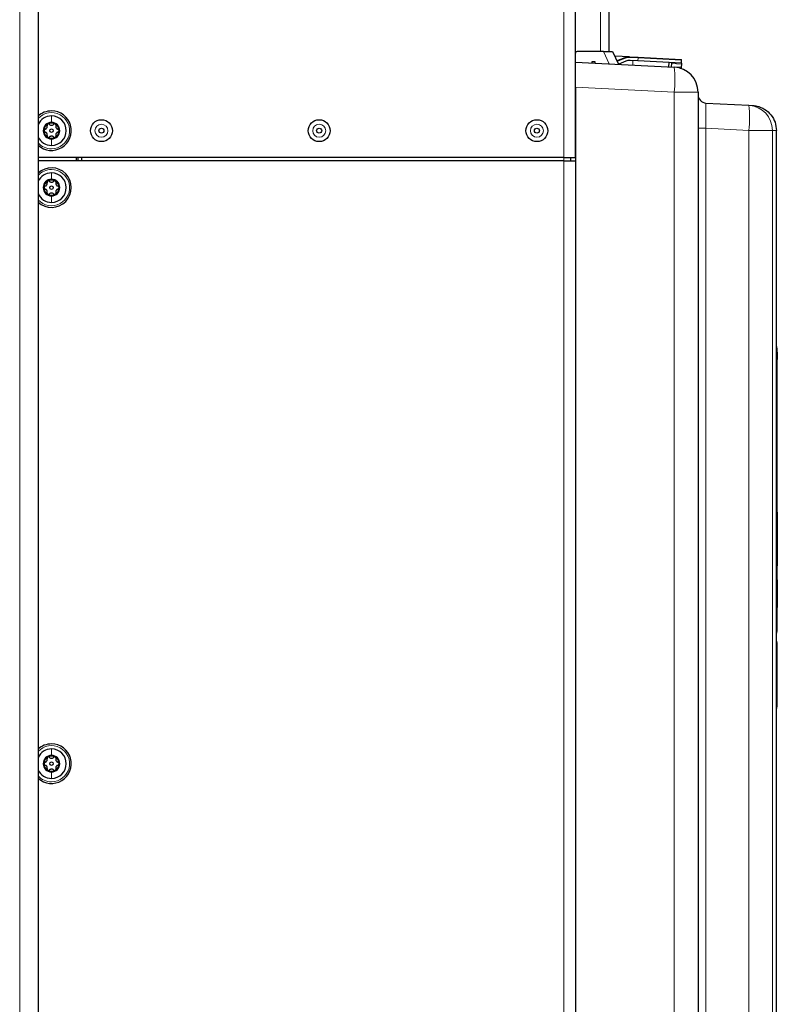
# Model space of a CAD drawing. Header units: millimetres. Extents: x 5 to 418, y 2 to 292.
# Tile 77 of 87: x 218 to 256, y 169 to 218. Entities that reach past the tile are written whole.
import ezdxf

# ---------------------------------------------------------------- set-up
doc = ezdxf.new("R2010")
doc.units = ezdxf.units.MM

msp = doc.modelspace()

# ---------------------------------------------------------------- linework, layer by layer
at = {"color": 7, "linetype": 'Continuous', "lineweight": 18}
for p, q in [((217.8905, 92.8721), (217.8905, 252.0387)), ((244.9572, 210.7887), (244.9572, 242.0387)), ((246.7905, 219.9221), (246.7905, 216.0667)), ((247.2185, 215.4508), (246.9313, 216.0667)), ((247.6837, 215.5938), (247.6712, 215.6248)), ((248.0266, 215.7324), (247.6837, 215.5938)), ((248.0266, 215.7324), (248.0141, 215.7633)), ((248.2259, 215.7657), (248.2276, 215.799)), ((248.6606, 215.743), (248.2259, 215.7657)), ((248.3917, 215.3893), (248.4031, 215.6062)), ((248.6528, 215.5932), (248.6606, 215.743)), ((248.6606, 215.743), (248.6624, 215.7762)), ((250.8243, 215.6296), (248.6606, 215.743)), ((250.31, 215.3029), (250.8058, 215.2769)), ((250.3155, 215.4591), (250.814, 215.433)), ((250.4559, 214.0328), (245.5405, 214.2904)), ((250.4559, 128.0387), (250.4559, 214.0328)), ((251.6405, 214.0328), (250.4559, 214.0328)), ((252.0354, 212.2479), (251.6405, 212.2479)), ((252.0354, 212.2479), (252.0354, 134.8276)), ((254.1735, 212.1359), (252.0354, 212.2479)), ((254.1735, 134.9347), (254.1735, 212.1359)), ((254.1735, 212.1359), (255.338, 212.1359)), ((255.338, 212.1359), (255.338, 134.9347)), ((255.5405, 212.1254), (255.338, 212.1359)), ((244.9572, 210.6221), (244.9572, 210.7887)), ((244.9572, 150.6221), (244.9572, 210.6221)), ((255.5405, 201.3054), (255.5672, 201.3054)), ((255.5838, 192.9721), (255.5672, 192.9721)), ((255.5838, 190.6387), (255.5672, 190.6387)), ((255.5838, 189.6929), (255.5672, 189.6929)), ((255.5838, 188.3939), (255.5672, 188.3939)), ((255.5672, 187.3607), (255.5405, 187.3607)), ((255.5672, 186.5664), (255.5405, 186.5664)), ((255.5405, 183.7789), (255.5672, 183.7789)), ((255.5614, 183.7357), (255.5405, 183.6579))]:
    msp.add_line(p, q, dxfattribs=at)
at = {"color": 7, "linetype": 'Continuous', "lineweight": 25}
for p, q in [((245.5405, 210.7887), (245.5405, 242.0387)), ((247.2072, 219.9221), (247.2072, 216.0667)), ((218.8072, 218.3683), (218.8072, 148.2092)), ((246.9313, 216.0667), (245.6238, 216.0667)), ((246.9313, 216.0667), (247.3911, 216.0667)), ((247.3911, 216.0667), (247.6898, 215.4261)), ((248.2276, 215.799), (247.4981, 215.8373)), ((247.6712, 215.6248), (248.0141, 215.7633)), ((248.2276, 215.799), (248.6624, 215.7762)), ((248.6528, 215.5932), (248.2586, 215.6138)), ((250.8165, 215.4798), (248.6528, 215.5932)), ((248.6624, 215.7762), (250.7928, 215.6646)), ((250.8165, 215.4798), (250.8243, 215.6296)), ((245.5405, 215.5387), (250.4559, 215.2811)), ((246.3738, 215.5721), (246.4988, 215.5721)), ((246.3738, 215.4951), (246.3738, 215.5721)), ((246.4988, 215.5721), (246.4988, 215.4885)), ((247.7022, 215.4395), (247.6864, 215.4335)), ((248.0451, 215.5781), (247.7022, 215.4395)), ((250.1893, 215.2951), (250.2006, 215.512)), ((250.31, 215.3029), (250.3096, 215.2888)), ((250.3155, 215.4591), (250.31, 215.3029)), ((250.3171, 215.5059), (250.3155, 215.4591)), ((250.7381, 215.2335), (250.8034, 215.2301)), ((250.8058, 215.2769), (250.8034, 215.2301)), ((250.814, 215.433), (250.8058, 215.2769)), ((250.8165, 215.4798), (250.814, 215.433)), ((245.5405, 214.2904), (245.5405, 159.7054)), ((251.6405, 214.0328), (251.6405, 128.0387)), ((252.0354, 213.4962), (254.1735, 213.3841)), ((254.1735, 213.3841), (254.3559, 213.3746)), ((255.5405, 212.1263), (255.5405, 212.1254)), ((255.5405, 134.7808), (255.5405, 212.1254)), ((244.9572, 210.7887), (218.8072, 210.7887)), ((220.7238, 210.6221), (220.7238, 210.7887)), ((220.8072, 210.6221), (220.8072, 210.7887)), ((220.9572, 210.7887), (220.9572, 210.6221)), ((244.9572, 210.7887), (245.5405, 210.7887)), ((245.2905, 210.7887), (245.2905, 210.6221)), ((244.9572, 210.6221), (218.8072, 210.6221)), ((244.9572, 210.6221), (245.5405, 210.6221)), ((245.5405, 210.6221), (245.5405, 150.6221)), ((255.5672, 201.3054), (255.5672, 187.3607)), ((255.5838, 201.1018), (255.5672, 201.1018)), ((255.5838, 201.0971), (255.5672, 201.0971)), ((255.5838, 201.095), (255.5672, 201.095)), ((255.5838, 200.92), (255.5672, 200.92)), ((255.5838, 200.9033), (255.5672, 200.9033)), ((255.5838, 201.095), (255.5838, 200.92)), ((255.5838, 200.9033), (255.5838, 200.92)), ((255.5838, 200.9033), (255.5838, 200.7283)), ((255.5839, 201.0979), (255.5839, 200.9229)), ((255.5838, 200.7283), (255.5672, 200.7283)), ((255.5838, 200.7257), (255.5672, 200.7257)), ((255.5838, 193.1387), (255.5672, 193.1387)), ((255.5838, 193.1387), (255.5838, 192.9721)), ((255.5838, 192.9721), (255.5838, 190.6387)), ((255.5838, 190.6387), (255.5838, 190.4721)), ((255.5838, 190.4721), (255.5672, 190.4721)), ((255.5838, 189.7721), (255.5672, 189.7721)), ((255.5838, 189.7721), (255.5838, 189.6929)), ((255.5838, 189.6929), (255.5838, 188.3939)), ((255.5838, 188.1564), (255.5672, 188.1564)), ((255.5838, 188.1564), (255.5838, 188.3939)), ((255.5838, 188.098), (255.5672, 188.098)), ((255.5838, 187.7314), (255.5672, 187.7314)), ((255.5838, 187.7267), (255.5672, 187.7267)), ((255.5838, 187.7314), (255.5838, 188.098)), ((255.5672, 187.3607), (255.5672, 187.194)), ((255.5672, 186.6497), (255.5672, 186.5664)), ((255.5672, 186.5664), (255.5672, 183.7789)), ((255.5405, 183.3247), (255.5616, 183.4033))]:
    msp.add_line(p, q, dxfattribs=at)
for centre, radius in [((221.9572, 212.1221), 0.5442), ((232.7905, 212.1221), 0.5442), ((243.6238, 212.1221), 0.5442), ((219.4738, 212.1221), 0.0863), ((221.9572, 212.1221), 0.125), ((232.7905, 212.1221), 0.125), ((243.6238, 212.1221), 0.125), ((219.4738, 209.2887), 0.0863), ((219.4738, 180.6221), 0.0863)]:
    msp.add_circle(centre, radius, dxfattribs=at)
at = {"color": 7, "linetype": 'Continuous', "lineweight": 18}
for centre in [(221.9572, 212.1221), (232.7905, 212.1221), (243.6238, 212.1221)]:
    msp.add_circle(centre, 0.3237, dxfattribs=at)
at = {"color": 7, "linetype": 'Continuous', "lineweight": 25}
for centre, radius, start, end in [((245.6238, 215.9834), 0.0833, 90, 180), ((247.4839, 216.0883), 0.5, 284.24699, 292), ((248.2014, 215.2997), 0.5, 87, 112), ((248.2324, 215.1145), 0.5, 87, 112), ((250.791, 215.6313), 0.0333, 357, 87), ((250.3905, 214.0328), 1.25, 0, 87), ((252.0572, 213.9123), 0.4167, 180, 267), ((219.4738, 212.1221), 0.9833, 90, 132.68491), ((219.4738, 212.1221), 0.9833, 227.31509, 90), ((219.4738, 212.1221), 0.7333, 90, 155.38002), ((219.4738, 212.1221), 0.7333, 270, 90), ((219.4738, 212.1221), 0.4125, 90, 270), ((219.4738, 212.1221), 0.375, 120, 180), ((219.4738, 212.1221), 0.375, 60, 120), ((219.4738, 212.1221), 0.4125, 270, 90), ((219.4738, 212.1221), 0.375, 0, 60), ((219.4738, 212.1221), 0.7333, 204.61998, 270), ((219.4738, 212.1221), 0.375, 180, 240), ((219.4738, 212.1221), 0.375, 240, 300), ((219.4738, 212.1221), 0.375, 300, 0), ((219.4738, 209.2887), 0.9833, 227.31509, 132.68491), ((219.4738, 209.2887), 0.7333, 90, 155.38002), ((219.4738, 209.2887), 0.7333, 270, 90), ((219.4738, 209.2887), 0.4125, 90, 270), ((219.4738, 209.2887), 0.375, 120, 180), ((219.4738, 209.2887), 0.375, 180, 240), ((219.4738, 209.2887), 0.375, 60, 120), ((219.4738, 209.2887), 0.4125, 270, 90), ((219.4738, 209.2887), 0.375, 360, 60), ((219.4738, 209.2887), 0.375, 300, 360), ((219.4738, 209.2887), 0.7333, 204.61998, 270), ((219.4738, 209.2887), 0.375, 240, 300), ((255.4005, 201.3054), 0.1667, 0, 32.85988), ((255.4005, 187.194), 0.1667, 327.14012, 0), ((255.4005, 186.6497), 0.1667, 0, 32.85988), ((219.4738, 180.6221), 0.9833, 90, 132.68491), ((219.4738, 180.6221), 0.9833, 227.31509, 90), ((219.4738, 180.6221), 0.7333, 90, 155.38002), ((219.4738, 180.6221), 0.7333, 270, 90), ((219.4738, 180.6221), 0.4125, 90, 270), ((219.4738, 180.6221), 0.375, 120, 180), ((219.4738, 180.6221), 0.375, 60, 120), ((219.4738, 180.6221), 0.4125, 270, 90), ((219.4738, 180.6221), 0.375, 0, 60), ((219.4738, 180.6221), 0.7333, 204.61998, 270), ((219.4738, 180.6221), 0.375, 180, 240), ((219.4738, 180.6221), 0.375, 300, 0), ((219.4738, 180.6221), 0.375, 240, 300)]:
    msp.add_arc(centre, radius, start, end, dxfattribs=at)
at = {"color": 7, "linetype": 'Continuous', "lineweight": 18}
for centre, radius, start, end in [((247.4839, 216.0883), 0.5333, 284.92631, 292), ((248.2014, 215.2997), 0.4667, 87, 112), ((244.4741, 214.657), 6.0143, 354.04331, 5.95669), ((248.1917, 212.76), 6.0143, 354.04331, 5.95669), ((254.0992, 212.1476), 1.2388, 359.45843, 86.56216), ((219.4738, 212.1221), 0.9, 270, 137.79455), ((219.4738, 212.1221), 0.9, 222.20545, 270), ((219.4738, 209.2887), 0.9, 222.20545, 90), ((219.4738, 209.2887), 0.9, 90, 137.79455), ((255.3504, 183.0363), 0.7306, 73.21381, 74.91773), ((255.4031, 183.7789), 0.164, 344.75183, 359.99828), ((219.4738, 180.6221), 0.9, 270, 137.79455), ((219.4738, 180.6221), 0.9, 222.20545, 270)]:
    msp.add_arc(centre, radius, start, end, dxfattribs=at)
msp.add_ellipse((252.0572, 212.2433), major_axis=(-0.0218, 1.2529), ratio=0.0173368, start_param=6.2819735, end_param=7.8500308, dxfattribs=at)
at = {"color": 7, "linetype": 'Continuous', "lineweight": 25}
for points, knots in [([(254.3559, 213.3746), (254.3583, 213.3745), (254.4298, 213.3706), (254.6399, 213.3407), (254.9691, 213.2048), (255.2848, 212.9203), (255.4992, 212.547), (255.5267, 212.2665), (255.5405, 212.1263)], [0, 0, 0, 0, 0.0037153, 0.1138665, 0.3361641, 0.5577007, 0.7788433, 1, 1, 1, 1]), ([(219.1565, 212.195), (219.149, 212.1925), (219.1341, 212.1876), (219.1152, 212.1709), (219.1016, 212.1485), (219.0997, 212.1309), (219.0988, 212.1221)], [0, 0, 0, 0, 0.2498519, 0.4999015, 0.7501147, 1, 1, 1, 1]), ([(219.1565, 212.195), (219.1726, 212.2006), (219.1968, 212.2091), (219.2239, 212.2338), (219.2407, 212.2564), (219.252, 212.2823), (219.26, 212.3183), (219.2552, 212.3436), (219.252, 212.3604)], [0, 0, 0, 0, 0.249201, 0.3743378, 0.4989316, 0.6240084, 0.74976, 1, 1, 1, 1]), ([(219.2863, 212.4468), (219.2792, 212.4416), (219.2649, 212.4313), (219.2523, 212.4083), (219.2472, 212.3836), (219.2504, 212.3681), (219.252, 212.3604)], [0, 0, 0, 0, 0.2498571, 0.4994664, 0.7490114, 1, 1, 1, 1]), ([(219.3784, 212.4334), (219.3725, 212.4386), (219.3607, 212.4491), (219.3368, 212.457), (219.3105, 212.4577), (219.2944, 212.4504), (219.2863, 212.4468)], [0, 0, 0, 0, 0.2498071, 0.5000551, 0.7503094, 1, 1, 1, 1]), ([(219.3784, 212.4334), (219.3913, 212.4222), (219.4106, 212.4055), (219.4456, 212.3944), (219.4736, 212.3911), (219.5017, 212.3943), (219.5369, 212.4054), (219.5563, 212.4222), (219.5693, 212.4334)], [0, 0, 0, 0, 0.2491679, 0.3743031, 0.4989033, 0.6239875, 0.7497462, 1, 1, 1, 1]), ([(219.6613, 212.4468), (219.6533, 212.4504), (219.6371, 212.4577), (219.6109, 212.457), (219.5871, 212.4491), (219.5752, 212.4386), (219.5693, 212.4334)], [0, 0, 0, 0, 0.250033, 0.4996315, 0.7492277, 1, 1, 1, 1]), ([(219.6957, 212.3604), (219.6973, 212.3681), (219.7004, 212.3836), (219.6954, 212.4082), (219.6828, 212.4313), (219.6685, 212.4416), (219.6613, 212.4468)], [0, 0, 0, 0, 0.2498147, 0.4999078, 0.7501201, 1, 1, 1, 1]), ([(219.6957, 212.3604), (219.6925, 212.3436), (219.6877, 212.3185), (219.6956, 212.2827), (219.7067, 212.2568), (219.7236, 212.234), (219.7507, 212.2091), (219.775, 212.2007), (219.7911, 212.195)], [0, 0, 0, 0, 0.2491995, 0.3743362, 0.4989302, 0.6240074, 0.7497593, 1, 1, 1, 1]), ([(219.8488, 212.1221), (219.8479, 212.1309), (219.8461, 212.1484), (219.8325, 212.1708), (219.8137, 212.1875), (219.7987, 212.1925), (219.7911, 212.195)], [0, 0, 0, 0, 0.2499907, 0.4996106, 0.7491271, 1, 1, 1, 1]), ([(219.0988, 212.1221), (219.0997, 212.1133), (219.1016, 212.0957), (219.1152, 212.0733), (219.134, 212.0566), (219.149, 212.0516), (219.1565, 212.0491)], [0, 0, 0, 0, 0.2499907, 0.4996106, 0.7491271, 1, 1, 1, 1]), ([(219.252, 211.8838), (219.2552, 211.9005), (219.26, 211.9256), (219.2521, 211.9614), (219.241, 211.9874), (219.2241, 212.0101), (219.1969, 212.035), (219.1727, 212.0435), (219.1565, 212.0491)], [0, 0, 0, 0, 0.2491995, 0.3743362, 0.4989302, 0.6240074, 0.7497593, 1, 1, 1, 1]), ([(219.252, 211.8838), (219.2504, 211.876), (219.2472, 211.8606), (219.2523, 211.8359), (219.2648, 211.8129), (219.2792, 211.8025), (219.2863, 211.7973)], [0, 0, 0, 0, 0.2498147, 0.4999078, 0.7501201, 1, 1, 1, 1]), ([(219.2863, 211.7973), (219.2944, 211.7937), (219.3105, 211.7865), (219.3368, 211.7871), (219.3606, 211.795), (219.3725, 211.8055), (219.3784, 211.8108)], [0, 0, 0, 0, 0.250033, 0.4996315, 0.7492277, 1, 1, 1, 1]), ([(219.5693, 211.8108), (219.5564, 211.8219), (219.537, 211.8386), (219.5021, 211.8497), (219.4741, 211.853), (219.446, 211.8498), (219.4108, 211.8387), (219.3913, 211.822), (219.3784, 211.8108)], [0, 0, 0, 0, 0.24916786, 0.37430311, 0.49890328, 0.62398745, 0.74974625, 1, 1, 1, 1]), ([(219.5693, 211.8108), (219.5752, 211.8055), (219.587, 211.7951), (219.6109, 211.7871), (219.6371, 211.7865), (219.6533, 211.7937), (219.6613, 211.7973)], [0, 0, 0, 0, 0.2498071, 0.5000551, 0.7503094, 1, 1, 1, 1]), ([(219.6613, 211.7973), (219.6685, 211.8025), (219.6828, 211.8128), (219.6954, 211.8359), (219.7004, 211.8605), (219.6973, 211.876), (219.6957, 211.8838)], [0, 0, 0, 0, 0.24985708, 0.49946639, 0.74901135, 1, 1, 1, 1]), ([(219.7911, 212.0491), (219.7751, 212.0435), (219.7509, 212.0351), (219.7238, 212.0104), (219.7069, 211.9877), (219.6957, 211.9618), (219.6877, 211.9258), (219.6925, 211.9006), (219.6957, 211.8838)], [0, 0, 0, 0, 0.24920104, 0.37433782, 0.49893155, 0.62400843, 0.74976002, 1, 1, 1, 1]), ([(219.7911, 212.0491), (219.7986, 212.0516), (219.8136, 212.0566), (219.8324, 212.0732), (219.8461, 212.0957), (219.8479, 212.1133), (219.8488, 212.1221)], [0, 0, 0, 0, 0.2498519, 0.4999015, 0.7501147, 1, 1, 1, 1]), ([(219.1565, 209.3617), (219.149, 209.3592), (219.1341, 209.3542), (219.1152, 209.3376), (219.1016, 209.3151), (219.0997, 209.2975), (219.0988, 209.2887)], [0, 0, 0, 0, 0.2498519, 0.4999015, 0.7501147, 1, 1, 1, 1]), ([(219.0988, 209.2887), (219.0997, 209.2799), (219.1016, 209.2624), (219.1152, 209.24), (219.134, 209.2233), (219.149, 209.2183), (219.1565, 209.2158)], [0, 0, 0, 0, 0.2499907, 0.4996106, 0.7491271, 1, 1, 1, 1]), ([(219.1565, 209.3617), (219.1726, 209.3673), (219.1968, 209.3757), (219.2239, 209.4004), (219.2407, 209.4231), (219.252, 209.449), (219.26, 209.485), (219.2552, 209.5102), (219.252, 209.527)], [0, 0, 0, 0, 0.249201, 0.3743378, 0.4989316, 0.6240084, 0.74976, 1, 1, 1, 1]), ([(219.2863, 209.6135), (219.2792, 209.6083), (219.2649, 209.598), (219.2523, 209.5749), (219.2472, 209.5503), (219.2504, 209.5348), (219.252, 209.527)], [0, 0, 0, 0, 0.24985708, 0.49946639, 0.74901135, 1, 1, 1, 1]), ([(219.3784, 209.6), (219.3725, 209.6053), (219.3607, 209.6157), (219.3368, 209.6237), (219.3105, 209.6243), (219.2944, 209.6171), (219.2863, 209.6135)], [0, 0, 0, 0, 0.2498071, 0.5000551, 0.7503094, 1, 1, 1, 1]), ([(219.3784, 209.6), (219.3913, 209.5889), (219.4106, 209.5722), (219.4456, 209.5611), (219.4736, 209.5578), (219.5017, 209.561), (219.5369, 209.5721), (219.5563, 209.5888), (219.5693, 209.6)], [0, 0, 0, 0, 0.2491679, 0.3743031, 0.4989033, 0.6239875, 0.7497462, 1, 1, 1, 1]), ([(219.6613, 209.6135), (219.6533, 209.6171), (219.6371, 209.6243), (219.6109, 209.6237), (219.5871, 209.6158), (219.5752, 209.6053), (219.5693, 209.6)], [0, 0, 0, 0, 0.250033, 0.4996315, 0.7492277, 1, 1, 1, 1]), ([(219.6957, 209.527), (219.6973, 209.5348), (219.7004, 209.5502), (219.6954, 209.5749), (219.6828, 209.5979), (219.6685, 209.6083), (219.6613, 209.6135)], [0, 0, 0, 0, 0.2498147, 0.4999078, 0.7501201, 1, 1, 1, 1]), ([(219.6957, 209.527), (219.6925, 209.5103), (219.6877, 209.4852), (219.6956, 209.4494), (219.7067, 209.4234), (219.7236, 209.4007), (219.7507, 209.3758), (219.775, 209.3673), (219.7911, 209.3617)], [0, 0, 0, 0, 0.2491995, 0.3743362, 0.4989302, 0.6240074, 0.7497593, 1, 1, 1, 1]), ([(219.8488, 209.2887), (219.8479, 209.2975), (219.8461, 209.3151), (219.8325, 209.3375), (219.8137, 209.3542), (219.7987, 209.3592), (219.7911, 209.3617)], [0, 0, 0, 0, 0.2499907, 0.4996106, 0.7491271, 1, 1, 1, 1]), ([(219.7911, 209.2158), (219.7986, 209.2183), (219.8136, 209.2232), (219.8324, 209.2399), (219.8461, 209.2623), (219.8479, 209.2799), (219.8488, 209.2887)], [0, 0, 0, 0, 0.2498519, 0.4999015, 0.7501147, 1, 1, 1, 1]), ([(219.252, 209.0504), (219.2552, 209.0672), (219.26, 209.0923), (219.2521, 209.1281), (219.241, 209.154), (219.2241, 209.1768), (219.1969, 209.2017), (219.1727, 209.2101), (219.1565, 209.2158)], [0, 0, 0, 0, 0.2491995, 0.3743362, 0.4989302, 0.6240074, 0.7497593, 1, 1, 1, 1]), ([(219.252, 209.0504), (219.2504, 209.0427), (219.2472, 209.0272), (219.2523, 209.0026), (219.2648, 208.9795), (219.2792, 208.9692), (219.2863, 208.964)], [0, 0, 0, 0, 0.2498147, 0.4999078, 0.7501201, 1, 1, 1, 1]), ([(219.2863, 208.964), (219.2944, 208.9604), (219.3105, 208.9531), (219.3368, 208.9538), (219.3606, 208.9617), (219.3725, 208.9722), (219.3784, 208.9774)], [0, 0, 0, 0, 0.250033, 0.4996315, 0.7492277, 1, 1, 1, 1]), ([(219.5693, 208.9774), (219.5564, 208.9886), (219.537, 209.0053), (219.5021, 209.0164), (219.4741, 209.0197), (219.446, 209.0165), (219.4108, 209.0054), (219.3913, 208.9886), (219.3784, 208.9774)], [0, 0, 0, 0, 0.2491679, 0.3743031, 0.4989033, 0.6239875, 0.7497462, 1, 1, 1, 1]), ([(219.5693, 208.9774), (219.5752, 208.9722), (219.587, 208.9617), (219.6109, 208.9538), (219.6371, 208.9531), (219.6533, 208.9604), (219.6613, 208.964)], [0, 0, 0, 0, 0.24980712, 0.50005507, 0.75030939, 1, 1, 1, 1]), ([(219.6613, 208.964), (219.6685, 208.9692), (219.6828, 208.9795), (219.6954, 209.0025), (219.7004, 209.0272), (219.6973, 209.0427), (219.6957, 209.0504)], [0, 0, 0, 0, 0.2498571, 0.4994664, 0.7490114, 1, 1, 1, 1]), ([(219.7911, 209.2158), (219.7751, 209.2102), (219.7509, 209.2017), (219.7238, 209.177), (219.7069, 209.1544), (219.6957, 209.1285), (219.6877, 209.0925), (219.6925, 209.0672), (219.6957, 209.0504)], [0, 0, 0, 0, 0.249201, 0.3743378, 0.4989316, 0.6240084, 0.74976, 1, 1, 1, 1]), ([(255.5672, 183.7789), (255.5672, 183.6818), (255.5672, 183.4871), (255.5672, 183.4598), (255.5672, 183.4462)], [0, 0, 0, 0, 0.498968, 1, 1, 1, 1]), ([(255.5615, 183.4033), (255.5615, 183.4049), (255.5615, 183.4081), (255.5615, 183.4366), (255.5615, 183.4826), (255.5614, 183.5481), (255.5614, 183.6306), (255.5614, 183.7008), (255.5614, 183.7357)], [0, 0, 0, 0, 0.16232623, 0.33001857, 0.497789, 0.66579292, 0.83387406, 1, 1, 1, 1]), ([(219.1565, 180.695), (219.1726, 180.7006), (219.1968, 180.7091), (219.2239, 180.7338), (219.2407, 180.7564), (219.252, 180.7823), (219.26, 180.8183), (219.2552, 180.8436), (219.252, 180.8604)], [0, 0, 0, 0, 0.249201, 0.3743378, 0.4989316, 0.6240084, 0.74976, 1, 1, 1, 1]), ([(219.2863, 180.9468), (219.2792, 180.9416), (219.2649, 180.9313), (219.2523, 180.9083), (219.2472, 180.8836), (219.2504, 180.8681), (219.252, 180.8604)], [0, 0, 0, 0, 0.2498571, 0.4994664, 0.7490114, 1, 1, 1, 1]), ([(219.3784, 180.9334), (219.3725, 180.9386), (219.3607, 180.9491), (219.3368, 180.957), (219.3105, 180.9577), (219.2944, 180.9504), (219.2863, 180.9468)], [0, 0, 0, 0, 0.2498071, 0.5000551, 0.7503094, 1, 1, 1, 1]), ([(219.3784, 180.9334), (219.3913, 180.9222), (219.4106, 180.9055), (219.4456, 180.8944), (219.4736, 180.8911), (219.5017, 180.8943), (219.5369, 180.9054), (219.5563, 180.9222), (219.5693, 180.9334)], [0, 0, 0, 0, 0.2491679, 0.3743031, 0.4989033, 0.6239875, 0.7497462, 1, 1, 1, 1]), ([(219.6613, 180.9468), (219.6533, 180.9504), (219.6371, 180.9577), (219.6109, 180.957), (219.5871, 180.9491), (219.5752, 180.9386), (219.5693, 180.9334)], [0, 0, 0, 0, 0.250033, 0.4996315, 0.7492277, 1, 1, 1, 1]), ([(219.6957, 180.8604), (219.6973, 180.8681), (219.7004, 180.8836), (219.6954, 180.9082), (219.6828, 180.9313), (219.6685, 180.9416), (219.6613, 180.9468)], [0, 0, 0, 0, 0.2498147, 0.4999078, 0.7501201, 1, 1, 1, 1]), ([(219.6957, 180.8604), (219.6925, 180.8436), (219.6877, 180.8185), (219.6956, 180.7827), (219.7067, 180.7568), (219.7236, 180.734), (219.7507, 180.7091), (219.775, 180.7007), (219.7911, 180.695)], [0, 0, 0, 0, 0.2491995, 0.3743362, 0.4989302, 0.6240074, 0.7497593, 1, 1, 1, 1]), ([(219.1565, 180.695), (219.149, 180.6925), (219.1341, 180.6876), (219.1152, 180.6709), (219.1016, 180.6485), (219.0997, 180.6309), (219.0988, 180.6221)], [0, 0, 0, 0, 0.24985187, 0.49990154, 0.75011466, 1, 1, 1, 1]), ([(219.0988, 180.6221), (219.0997, 180.6133), (219.1016, 180.5957), (219.1152, 180.5733), (219.134, 180.5566), (219.149, 180.5516), (219.1565, 180.5491)], [0, 0, 0, 0, 0.2499907, 0.4996106, 0.7491271, 1, 1, 1, 1]), ([(219.252, 180.3838), (219.2552, 180.4005), (219.26, 180.4256), (219.2521, 180.4614), (219.241, 180.4874), (219.2241, 180.5101), (219.1969, 180.535), (219.1727, 180.5435), (219.1565, 180.5491)], [0, 0, 0, 0, 0.2491995, 0.3743362, 0.4989302, 0.6240074, 0.7497593, 1, 1, 1, 1]), ([(219.252, 180.3838), (219.2504, 180.376), (219.2472, 180.3606), (219.2523, 180.3359), (219.2648, 180.3129), (219.2792, 180.3025), (219.2863, 180.2973)], [0, 0, 0, 0, 0.2498147, 0.4999078, 0.7501201, 1, 1, 1, 1]), ([(219.2863, 180.2973), (219.2944, 180.2937), (219.3105, 180.2865), (219.3368, 180.2871), (219.3606, 180.295), (219.3725, 180.3055), (219.3784, 180.3108)], [0, 0, 0, 0, 0.250033, 0.4996315, 0.7492277, 1, 1, 1, 1]), ([(219.5693, 180.3108), (219.5564, 180.3219), (219.537, 180.3386), (219.5021, 180.3497), (219.4741, 180.353), (219.446, 180.3498), (219.4108, 180.3387), (219.3913, 180.322), (219.3784, 180.3108)], [0, 0, 0, 0, 0.2491679, 0.3743031, 0.4989033, 0.6239875, 0.7497462, 1, 1, 1, 1]), ([(219.5693, 180.3108), (219.5752, 180.3055), (219.587, 180.2951), (219.6109, 180.2871), (219.6371, 180.2865), (219.6533, 180.2937), (219.6613, 180.2973)], [0, 0, 0, 0, 0.2498071, 0.5000551, 0.7503094, 1, 1, 1, 1]), ([(219.6613, 180.2973), (219.6685, 180.3025), (219.6828, 180.3128), (219.6954, 180.3359), (219.7004, 180.3605), (219.6973, 180.376), (219.6957, 180.3838)], [0, 0, 0, 0, 0.2498571, 0.4994664, 0.7490114, 1, 1, 1, 1]), ([(219.7911, 180.5491), (219.7751, 180.5435), (219.7509, 180.5351), (219.7238, 180.5104), (219.7069, 180.4877), (219.6957, 180.4618), (219.6877, 180.4258), (219.6925, 180.4006), (219.6957, 180.3838)], [0, 0, 0, 0, 0.249201, 0.3743378, 0.4989316, 0.6240084, 0.74976, 1, 1, 1, 1]), ([(219.8488, 180.6221), (219.8479, 180.6309), (219.8461, 180.6484), (219.8325, 180.6708), (219.8137, 180.6875), (219.7987, 180.6925), (219.7911, 180.695)], [0, 0, 0, 0, 0.24999065, 0.49961057, 0.74912711, 1, 1, 1, 1]), ([(219.7911, 180.5491), (219.7986, 180.5516), (219.8136, 180.5566), (219.8324, 180.5732), (219.8461, 180.5957), (219.8479, 180.6133), (219.8488, 180.6221)], [0, 0, 0, 0, 0.2498519, 0.4999015, 0.7501147, 1, 1, 1, 1])]:
    msp.add_open_spline(points, degree=3, knots=knots, dxfattribs=at)
at = {"color": 7, "linetype": 'Continuous', "lineweight": 18}
for points in [[(219.4738, 212.8554), (219.4738, 212.8103), (219.4738, 212.7201), (219.4738, 212.5964), (219.4738, 212.5346)], [(219.4738, 211.3887), (219.4738, 211.4338), (219.4738, 211.5241), (219.4738, 211.6477), (219.4738, 211.7096)], [(219.4738, 210.0221), (219.4738, 209.977), (219.4738, 209.8867), (219.4738, 209.7631), (219.4738, 209.7012)], [(219.4738, 208.5554), (219.4738, 208.6005), (219.4738, 208.6907), (219.4738, 208.8144), (219.4738, 208.8762)], [(219.4738, 181.3554), (219.4738, 181.3103), (219.4738, 181.2201), (219.4738, 181.0964), (219.4738, 181.0346)], [(219.4738, 179.8887), (219.4738, 179.9338), (219.4738, 180.0241), (219.4738, 180.1477), (219.4738, 180.2096)]]:
    msp.add_open_spline(points, degree=3, dxfattribs=at)

doc.saveas('drawing.dxf')
